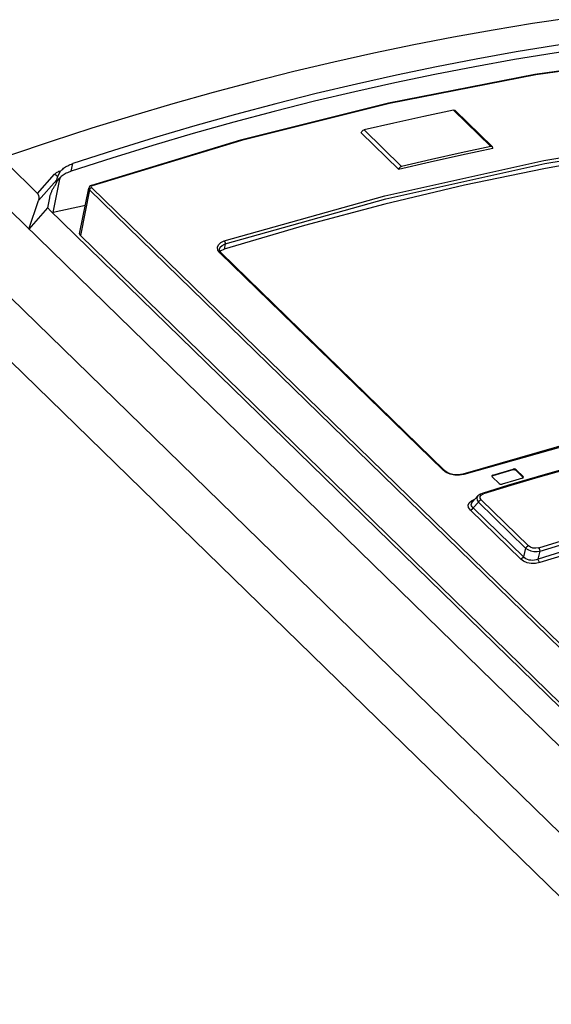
# Model space of a CAD drawing. Extents: x 0 to 594, y 0 to 420.
# Tile 45 of 73: x 505.02 to 509.67, y 138.21 to 146.8. Entities that reach past the tile are written whole.
import ezdxf

# ---------------------------------------------------------------- set-up
doc = ezdxf.new("R2010")
doc.units = 0
doc.header["$LTSCALE"] = 32.67
doc.layers.get('0').update_dxf_attribs({"linetype": 'CONTINUOUS'})
doc.layers.add('ROUNDS', color=7, linetype='CONTINUOUS')

msp = doc.modelspace()

# ---------------------------------------------------------------- linework, layer by layer
at = {"color": 7, "linetype": 'CONTINUOUS'}
for p, q in [((501.942, 148.0516), (541.1435, 109.8906)), ((506.954, 145.7481), (505.6512, 145.3544)), ((504.9146, 145.5441), (505.1807, 145.285)), ((505.3496, 145.402), (505.3418, 145.3639)), ((505.3496, 145.402), (505.3516, 145.4111)), ((505.5481, 144.9317), (505.6288, 145.3313)), ((505.6304, 145.3364), (505.6288, 145.3313)), ((505.2857, 145.2451), (505.2688, 145.1595)), ((505.1042, 144.9733), (505.1903, 145.2226)), ((505.2688, 145.1595), (505.1042, 144.9733)), ((505.2828, 145.1444), (512.2988, 138.3147)), ((505.5983, 145.1803), (505.3173, 145.1177)), ((505.3173, 145.1177), (505.3119, 145.1162)), ((505.5544, 144.9164), (512.4008, 138.2518)), ((506.7697, 144.7925), (506.7701, 144.7993)), ((506.7701, 144.7992), (506.7701, 144.7993)), ((506.7847, 144.786), (506.8103, 144.7977)), ((506.7721, 144.7829), (506.7697, 144.7925)), ((506.7781, 144.7728), (506.7721, 144.7829)), ((506.7755, 144.7772), (506.7847, 144.786)), ((506.7846, 144.7656), (506.7781, 144.7728)), ((506.7846, 144.7656), (508.7347, 142.8673)), ((509.9481, 143.1396), (508.8945, 142.837)), ((508.7476, 142.8569), (508.7347, 142.8673)), ((508.8945, 142.837), (508.8752, 142.8324)), ((509.1484, 142.8204), (509.1482, 142.8186)), ((509.1556, 142.8199), (509.1488, 142.816)), ((509.3309, 142.872), (509.1556, 142.8199)), ((509.1573, 142.8282), (509.3326, 142.8803)), ((509.3585, 142.8663), (509.4184, 142.808)), ((509.4201, 142.8163), (509.3602, 142.8746)), ((509.7755, 142.8792), (509.5437, 142.8125)), ((509.2938, 142.7382), (509.063, 142.6674)), ((509.1482, 142.8186), (509.1515, 142.8125)), ((509.1515, 142.8125), (509.2114, 142.7542)), ((509.5437, 142.8125), (509.2938, 142.7382)), ((509.4143, 142.8008), (509.4213, 142.8047)), ((509.4194, 142.8063), (509.4184, 142.808)), ((509.4233, 142.8103), (509.4201, 142.8163)), ((509.4213, 142.8047), (509.4232, 142.8084)), ((509.4232, 142.8084), (509.4233, 142.8103)), ((509.063, 142.6674), (509.0474, 142.6612)), ((509.0258, 142.6455), (508.9783, 142.5944)), ((509.5529, 142.0948), (509.5703, 142.1629))]:
    msp.add_line(p, q, dxfattribs=at)
at = {"color": 9, "linetype": 'CONTINUOUS'}
for p, q in [((540.4444, 109.8179), (501.3123, 147.9113)), ((540.1585, 109.5403), (501.023, 147.637)), ((505.4748, 145.4776), (505.4882, 145.5443)), ((505.1807, 145.285), (505.3289, 145.4516)), ((505.1903, 145.2226), (505.3496, 145.402)), ((505.3173, 145.1177), (505.379, 145.4232)), ((505.6351, 145.3156), (505.5544, 144.9164)), ((505.6384, 145.3236), (505.6351, 145.3156)), ((512.5693, 138.5654), (505.6351, 145.3156)), ((505.6498, 145.3415), (505.653, 145.3353)), ((505.653, 145.3353), (512.5872, 138.5851)), ((506.8196, 144.8434), (506.8103, 144.7977)), ((506.7724, 144.7674), (506.7559, 144.7902)), ((508.7225, 142.8691), (506.7724, 144.7674)), ((510.3055, 143.2272), (508.9022, 142.834)), ((508.7493, 142.8497), (508.7225, 142.8691)), ((508.9022, 142.834), (508.8655, 142.827)), ((509.1573, 142.8282), (509.1556, 142.8199)), ((509.3309, 142.872), (509.3326, 142.8803)), ((509.3602, 142.8746), (509.3585, 142.8663)), ((509.7873, 142.8748), (509.55, 142.8065)), ((509.3124, 142.7359), (509.0748, 142.6631)), ((509.55, 142.8065), (509.3124, 142.7359)), ((509.4184, 142.808), (509.4201, 142.8163)), ((509.045, 142.641), (509.0551, 142.6534)), ((509.0551, 142.6534), (509.0748, 142.6631)), ((508.969, 142.603), (508.999, 142.6164)), ((508.9848, 142.5426), (509.03, 142.5912)), ((509.4428, 142.1893), (509.03, 142.5912)), ((509.0541, 142.612), (509.4669, 142.2102)), ((508.9608, 142.5217), (509.3999, 142.0943)), ((508.9848, 142.5426), (509.4239, 142.1151)), ((509.4428, 142.1893), (509.4239, 142.1151))]:
    msp.add_line(p, q, dxfattribs=at)
at = {"color": 7, "linetype": 'CONTINUOUS'}
for points in [[(510.8647, 146.9373), (510.5265, 146.9024), (510.1866, 146.8621), (509.8452, 146.8164), (509.5023, 146.7654), (509.1579, 146.7089), (508.8123, 146.6471), (508.4654, 146.58), (508.1173, 146.5076), (507.7682, 146.4298), (507.418, 146.3468), (507.0669, 146.2584), (506.7149, 146.1649), (506.3622, 146.066), (506.0087, 145.962), (505.6547, 145.8528), (505.3001, 145.7385), (504.945, 145.619)], [(510.7312, 146.7119), (510.3904, 146.6715), (510.048, 146.6257), (509.7041, 146.5745), (509.3587, 146.5179), (509.012, 146.4559), (508.6641, 146.3886), (508.3149, 146.3159), (507.9646, 146.2379), (507.6133, 146.1546), (507.2611, 146.066), (506.9079, 145.9721), (506.554, 145.8729), (506.1994, 145.7686), (505.8441, 145.659), (505.4882, 145.5443)], [(510.7177, 146.6452), (510.3769, 146.6049), (510.0345, 146.5592), (509.6907, 146.5081), (509.3453, 146.4516), (508.9986, 146.3896), (508.6507, 146.3223), (508.3015, 146.2497), (507.9513, 146.1717), (507.5999, 146.0883), (507.2477, 145.9997), (506.8945, 145.9058), (506.5406, 145.8066), (506.1859, 145.7021), (505.8306, 145.5925), (505.4748, 145.4776)], [(510.7831, 146.4973), (509.524, 146.3205), (508.2463, 146.0705), (506.954, 145.7481)], [(510.9685, 145.7238), (510.2872, 145.6225), (509.6004, 145.4998), (508.9086, 145.3559)], [(505.3779, 145.4784), (505.3831, 145.4801), (505.3865, 145.4839)], [(505.3865, 145.4839), (505.3933, 145.4907), (505.4007, 145.4973), (505.4085, 145.5036), (505.4169, 145.5097), (505.4258, 145.5156), (505.4351, 145.5211), (505.4449, 145.5264), (505.4551, 145.5313), (505.4658, 145.536), (505.4768, 145.5403), (505.4882, 145.5443)], [(505.3441, 145.3708), (505.3467, 145.3776), (505.3497, 145.3842), (505.3531, 145.3906), (505.3569, 145.3967)], [(505.3516, 145.4111), (505.3521, 145.413), (505.3527, 145.415), (505.3533, 145.4173), (505.354, 145.4198), (505.3548, 145.4224), (505.3557, 145.4253)], [(505.3557, 145.4253), (505.3668, 145.4535), (505.3815, 145.4783)], [(505.388, 145.4313), (505.3807, 145.4248), (505.3739, 145.418), (505.3676, 145.4111), (505.362, 145.404), (505.3569, 145.3968)], [(505.4748, 145.4776), (505.4635, 145.4737), (505.4526, 145.4694), (505.442, 145.4648), (505.4319, 145.4599), (505.4222, 145.4547), (505.4129, 145.4493), (505.4041, 145.4435), (505.3958, 145.4375), (505.388, 145.4313)], [(505.2857, 145.2451), (505.2867, 145.2496), (505.2878, 145.2541), (505.289, 145.2589), (505.2904, 145.2637), (505.2919, 145.2687), (505.2936, 145.2738), (505.2954, 145.279), (505.2974, 145.2843), (505.2995, 145.2896), (505.3018, 145.2951), (505.3042, 145.3006), (505.3068, 145.3061), (505.3095, 145.3117), (505.3124, 145.3174), (505.3155, 145.3232), (505.3187, 145.3289), (505.3221, 145.3348), (505.3257, 145.3407), (505.3295, 145.3465), (505.3334, 145.3523), (505.3375, 145.3581), (505.3418, 145.3639)], [(505.6417, 145.3498), (505.6349, 145.3438), (505.6304, 145.3364)], [(505.6512, 145.3544), (505.6502, 145.3541), (505.6417, 145.3498)], [(508.9086, 145.3559), (508.2126, 145.1908), (507.513, 145.0046), (506.8103, 144.7977)], [(505.1903, 145.2226), (505.1913, 145.2256), (505.1921, 145.2288), (505.1928, 145.2322), (505.1934, 145.2358), (505.1937, 145.2396), (505.1939, 145.2434), (505.1939, 145.2474), (505.1937, 145.2513), (505.1934, 145.2553), (505.1928, 145.2592), (505.192, 145.2629), (505.191, 145.2665), (505.1899, 145.27), (505.1886, 145.2731), (505.1872, 145.2761), (505.1857, 145.2787), (505.1841, 145.2811), (505.1824, 145.2832), (505.1807, 145.285)], [(505.2828, 145.1444), (505.2779, 145.1494), (505.2732, 145.1544), (505.2688, 145.1595)], [(505.5481, 144.9317), (505.5479, 144.928), (505.5499, 144.9222), (505.5544, 144.9164)], [(508.8752, 142.8324), (508.8531, 142.8302), (508.8298, 142.8307), (508.8066, 142.8338), (508.7844, 142.8395), (508.7645, 142.8473), (508.7476, 142.8569)], [(509.1573, 142.8282), (509.1503, 142.8242), (509.1484, 142.8204)], [(509.3585, 142.8663), (509.351, 142.8709), (509.3406, 142.873), (509.3309, 142.872)], [(509.3602, 142.8746), (509.3524, 142.8793), (509.3425, 142.8813), (509.3326, 142.8803)], [(509.2114, 142.7542), (509.2192, 142.7495), (509.229, 142.7475), (509.239, 142.7486)], [(509.4143, 142.8008), (509.3559, 142.7835), (509.239, 142.7486)], [(509.0474, 142.6612), (509.0338, 142.6528), (509.0257, 142.6454)], [(510.3022, 142.3176), (510.0528, 142.2459), (509.803, 142.1716), (509.5529, 142.0948)]]:
    msp.add_lwpolyline(points, dxfattribs=at)
at = {"color": 9, "linetype": 'CONTINUOUS'}
for points in [[(510.7905, 146.4943), (509.5315, 146.3175), (508.2539, 146.0675), (506.9617, 145.7452), (505.6589, 145.3515)], [(506.8105, 144.8702), (508.2138, 145.2633), (509.6025, 145.5726), (510.9717, 145.7969)], [(506.8196, 144.8434), (508.2218, 145.2363), (509.6096, 145.5454), (510.9778, 145.7695)], [(505.3289, 145.4516), (505.3338, 145.4566), (505.3394, 145.4614), (505.3457, 145.4659), (505.3525, 145.47), (505.3598, 145.4739), (505.3676, 145.4773), (505.3779, 145.4784)], [(505.3289, 145.4516), (505.3312, 145.4507), (505.3336, 145.4496), (505.3358, 145.4484), (505.3381, 145.447), (505.3402, 145.4455), (505.3423, 145.4439), (505.3443, 145.4421), (505.3462, 145.4403), (505.3479, 145.4384), (505.3496, 145.4363), (505.3511, 145.4342), (505.3525, 145.4321), (505.3537, 145.4299), (505.3548, 145.4276), (505.3557, 145.4253)], [(505.6288, 145.3313), (505.6293, 145.3244), (505.6351, 145.3156)], [(505.653, 145.3353), (505.6449, 145.3308), (505.6384, 145.3236)], [(505.6589, 145.3515), (505.652, 145.3473), (505.6498, 145.3415)], [(505.6512, 145.3544), (505.6534, 145.3546), (505.6589, 145.3515)], [(506.7559, 144.7902), (506.7516, 144.8143), (506.7601, 144.8373), (506.7806, 144.8566), (506.8105, 144.8702)], [(506.7701, 144.7993), (506.7767, 144.8146), (506.7939, 144.8313), (506.8196, 144.8434)], [(506.8105, 144.8702), (506.8159, 144.8625), (506.8191, 144.8528), (506.8196, 144.8434)], [(506.7846, 144.7656), (506.784, 144.7661), (506.7789, 144.7682), (506.7724, 144.7674)], [(508.7225, 142.8691), (508.7292, 142.8698), (508.7347, 142.8673)], [(508.8655, 142.827), (508.8248, 142.8273), (508.7846, 142.8352), (508.7493, 142.8497)], [(508.8945, 142.837), (508.8967, 142.8371), (508.9022, 142.834)], [(509.0746, 142.663), (509.068, 142.6673), (509.063, 142.6674)], [(508.9608, 142.5217), (508.945, 142.5435), (508.9414, 142.5652), (508.9496, 142.5857), (508.969, 142.603)], [(508.9848, 142.5426), (508.9762, 142.5508), (508.9707, 142.5594), (508.9682, 142.5681), (508.9686, 142.5769), (508.9718, 142.5855), (508.9783, 142.5944)], [(509.0256, 142.6453), (509.0225, 142.6415), (509.0167, 142.6259), (509.0193, 142.6088), (509.03, 142.5912)], [(509.03, 142.5912), (509.0363, 142.6002), (509.0447, 142.6075), (509.0541, 142.612)], [(509.0541, 142.612), (509.0444, 142.6268), (509.045, 142.641)], [(508.9608, 142.5217), (508.9701, 142.5263), (508.9785, 142.5336), (508.9848, 142.5426)], [(509.5569, 142.1938), (509.7945, 142.2666), (510.032, 142.3372), (510.2694, 142.4055)], [(509.5703, 142.1629), (509.8079, 142.2357), (510.0453, 142.3063), (510.2824, 142.3744)], [(510.3153, 142.2866), (510.0661, 142.215), (509.8164, 142.1407), (509.5666, 142.0639)], [(509.4669, 142.2102), (509.4575, 142.2056), (509.4491, 142.1983), (509.4428, 142.1893)], [(509.4428, 142.1893), (509.4631, 142.1771), (509.4878, 142.1679), (509.5155, 142.1622), (509.5434, 142.1605), (509.5703, 142.1629)], [(509.5569, 142.1938), (509.5311, 142.1894), (509.5062, 142.1912), (509.4842, 142.1984), (509.4669, 142.2102)], [(509.5703, 142.1629), (509.5678, 142.1745), (509.563, 142.1853), (509.5567, 142.1937)], [(509.4239, 142.1151), (509.4176, 142.1061), (509.4092, 142.0988), (509.3999, 142.0943)], [(509.5666, 142.0639), (509.5294, 142.0565), (509.4918, 142.0565), (509.4556, 142.0634), (509.4243, 142.0764), (509.3999, 142.0943)], [(509.5529, 142.0948), (509.5358, 142.0886), (509.5189, 142.085), (509.5024, 142.0837), (509.4868, 142.0843), (509.472, 142.0869), (509.4581, 142.0912), (509.4453, 142.0974), (509.4338, 142.1054), (509.4239, 142.1151)], [(509.5665, 142.0639), (509.5603, 142.0721), (509.5555, 142.0829), (509.5529, 142.0948)]]:
    msp.add_lwpolyline(points, dxfattribs=at)
at = {"layer": 'ROUNDS', "color": 9, "linetype": 'CONTINUOUS'}
for p, q in [((509.1397, 145.6933), (508.8129, 146.0115)), ((508.3583, 145.5193), (508.0315, 145.8375))]:
    msp.add_line(p, q, dxfattribs=at)
at = {"layer": 'ROUNDS', "color": 7, "linetype": 'CONTINUOUS'}
for p, q in [((509.1526, 145.6905), (508.8258, 146.0086)), ((508.3339, 145.4938), (508.0071, 145.8119))]:
    msp.add_line(p, q, dxfattribs=at)
for points in [[(508.8129, 146.0115), (508.553, 145.9564), (508.2926, 145.8984), (508.0315, 145.8375)], [(508.8129, 146.0115), (508.8189, 146.0118), (508.824, 146.01), (508.8258, 146.0086)], [(508.007, 145.8119), (508.0094, 145.8188), (508.0134, 145.8252), (508.0188, 145.8307), (508.025, 145.835), (508.0315, 145.8375)], [(509.1557, 145.6768), (508.8824, 145.619), (508.6085, 145.558), (508.3338, 145.4937)], [(509.1397, 145.6933), (508.8799, 145.6383), (508.6194, 145.5803), (508.3583, 145.5193)], [(509.1526, 145.6905), (509.1508, 145.6919), (509.1458, 145.6936), (509.1397, 145.6933)], [(509.1557, 145.6768), (509.156, 145.6832), (509.1543, 145.6883), (509.1526, 145.6905)], [(508.3583, 145.5193), (508.3518, 145.5168), (508.3456, 145.5126), (508.3402, 145.507), (508.3362, 145.5007), (508.3338, 145.4937)]]:
    msp.add_lwpolyline(points, dxfattribs=at)

doc.saveas('drawing.dxf')
